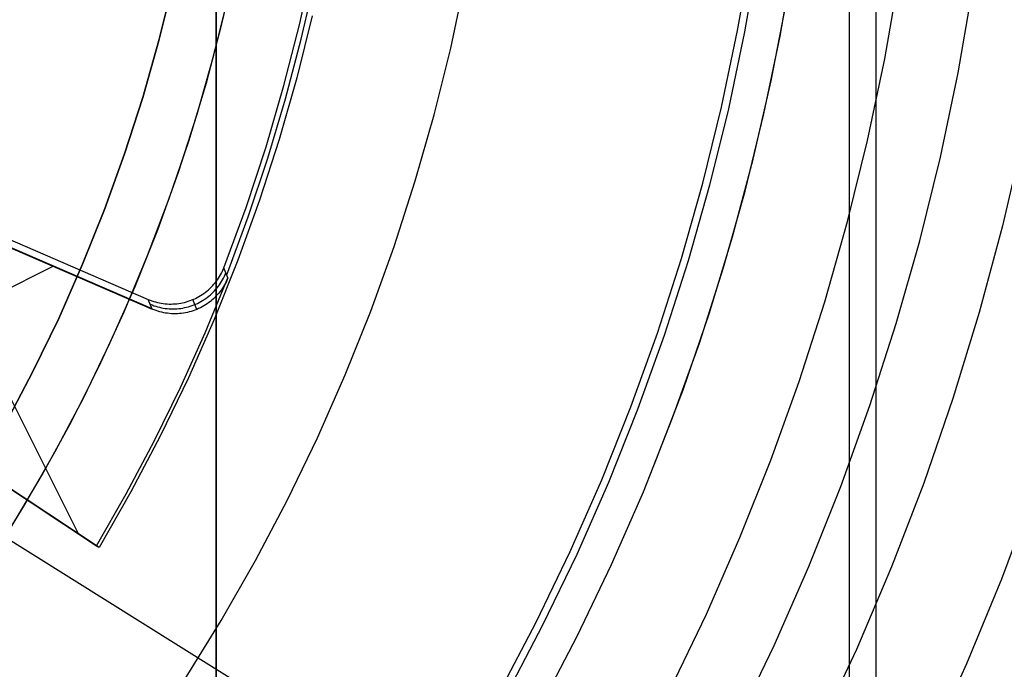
# Model space of a CAD drawing. Header units: millimetres. Extents: x 6038 to 7358, y -8545 to -7225.
# Tile 223 of 256: x 6725 to 6742, y -7903 to -7892. Entities that reach past the tile are written whole.
import ezdxf

# ---------------------------------------------------------------- set-up
doc = ezdxf.new("R2010")
doc.units = ezdxf.units.MM
doc.layers.add('color', color=7, linetype='Continuous')
doc.layers.add('luz', color=7, linetype='Continuous')

msp = doc.modelspace()

# ---------------------------------------------------------------- linework, layer by layer
at = {"color": 7, "true_color": 0xffffff}
for p, q in [((6728.316, -7849.761, 61.793), (6728.316, -7927.252, 79.683)), ((6728.316, -7849.761, 61.793), (6728.316, -7927.252, 79.683)), ((6728.316, -7927.252, 76.249), (6728.316, -7851.729, 58.813)), ((6739.436, -7852.033, 62.317), (6739.436, -7916.645, 77.234)), ((6728.316, -7927.252, 71.961), (6728.316, -7853.459, 54.924)), ((6728.316, -7927.252, 71.961), (6728.316, -7853.459, 54.924)), ((6739.909, -7916.028, 69.37), (6739.909, -7868.978, 58.507)), ((6737.474, -7892.192, 200.6), (6737.711, -7890.836, 200.6)), ((6737.474, -7892.192, 200.6), (6737.711, -7890.836, 200.6)), ((6737.835, -7890.856, 199.6), (6737.597, -7892.216, 199.6)), ((6737.835, -7890.856, 199.6), (6737.597, -7892.216, 199.6)), ((6738.223, -7892.293, 51.1), (6738.461, -7890.919, 51.1)), ((6738.223, -7892.293, 51.1), (6738.461, -7890.919, 51.1)), ((6728.417, -7892.078, 223.059), (6728.655, -7891.035, 223.059)), ((6728.417, -7892.078, 223.059), (6728.655, -7891.035, 223.059)), ((6740.058, -7892.689, 52.515), (6740.31, -7891.243, 52.515)), ((6740.058, -7892.689, 52.515), (6740.31, -7891.243, 52.515)), ((6727.31, -7892.371, 216.059), (6727.56, -7891.362, 216.059)), ((6727.56, -7891.362, 223.059), (6727.31, -7892.371, 223.059)), ((6727.56, -7891.362, 219.559), (6727.31, -7892.371, 219.559)), ((6727.56, -7891.362, 223.059), (6727.31, -7892.371, 223.059)), ((6741.347, -7892.937, 105.1), (6741.607, -7891.446, 105.1)), ((6741.347, -7892.937, 105.1), (6741.607, -7891.446, 105.1)), ((6728.276, -7892.629, 217.559), (6728.534, -7891.586, 217.559)), ((6728.276, -7892.629, 212.059), (6728.534, -7891.587, 212.059)), ((6728.276, -7892.629, 212.059), (6728.534, -7891.587, 212.059)), ((6738.064, -7893.078, 51.1), (6738.333, -7891.692, 51.1)), ((6728.144, -7893.111, 223.059), (6728.417, -7892.078, 223.059)), ((6728.144, -7893.111, 223.059), (6728.417, -7892.078, 223.059)), ((6737.191, -7893.539, 200.6), (6737.474, -7892.192, 200.6)), ((6737.191, -7893.539, 200.6), (6737.474, -7892.192, 200.6)), ((6737.597, -7892.216, 199.6), (6737.313, -7893.567, 199.6)), ((6737.597, -7892.216, 199.6), (6737.313, -7893.567, 199.6)), ((6727.026, -7893.37, 216.059), (6727.31, -7892.371, 216.059)), ((6727.31, -7892.371, 223.059), (6727.026, -7893.37, 223.059)), ((6727.31, -7892.371, 219.559), (6727.026, -7893.37, 219.559)), ((6727.31, -7892.371, 223.059), (6727.026, -7893.37, 223.059)), ((6737.937, -7893.659, 51.1), (6738.223, -7892.293, 51.1)), ((6737.937, -7893.659, 51.1), (6738.223, -7892.293, 51.1)), ((6727.983, -7893.662, 212.059), (6728.276, -7892.629, 212.059)), ((6727.983, -7893.661, 217.559), (6728.276, -7892.629, 217.559)), ((6727.983, -7893.662, 212.059), (6728.276, -7892.629, 212.059)), ((6739.756, -7894.125, 52.515), (6740.058, -7892.689, 52.515)), ((6739.756, -7894.125, 52.515), (6740.058, -7892.689, 52.515)), ((6737.748, -7894.454, 51.1), (6738.064, -7893.078, 51.1)), ((6741.036, -7894.417, 105.1), (6741.347, -7892.937, 105.1)), ((6741.036, -7894.417, 105.1), (6741.347, -7892.937, 105.1)), ((6727.835, -7894.135, 223.059), (6728.144, -7893.111, 223.059)), ((6727.835, -7894.135, 223.059), (6728.144, -7893.111, 223.059)), ((6726.708, -7894.359, 216.059), (6727.026, -7893.37, 216.059)), ((6727.026, -7893.37, 223.059), (6726.708, -7894.359, 223.059)), ((6727.026, -7893.37, 219.559), (6726.708, -7894.359, 219.559)), ((6727.026, -7893.37, 223.059), (6726.708, -7894.359, 223.059)), ((6736.862, -7894.876, 200.6), (6737.191, -7893.539, 200.6)), ((6736.862, -7894.876, 200.6), (6737.191, -7893.539, 200.6)), ((6737.313, -7893.567, 199.6), (6736.983, -7894.908, 199.6)), ((6737.313, -7893.567, 199.6), (6736.983, -7894.908, 199.6)), ((6727.653, -7894.683, 217.559), (6727.983, -7893.661, 217.559)), ((6727.653, -7894.684, 212.059), (6727.983, -7893.662, 212.059)), ((6727.653, -7894.684, 212.059), (6727.983, -7893.662, 212.059)), ((6737.605, -7895.013, 51.1), (6737.937, -7893.659, 51.1)), ((6737.605, -7895.013, 51.1), (6737.937, -7893.659, 51.1)), ((6742.484, -7894.092, 60.689), (6742.128, -7895.627, 60.689)), ((6742.484, -7894.092, 60.689), (6742.128, -7895.627, 60.689)), ((6727.491, -7895.147, 223.059), (6727.835, -7894.135, 223.059)), ((6727.491, -7895.147, 223.059), (6727.835, -7894.135, 223.059)), ((6739.405, -7895.55, 52.515), (6739.756, -7894.125, 52.515)), ((6739.405, -7895.55, 52.515), (6739.756, -7894.125, 52.515)), ((6726.355, -7895.336, 216.059), (6726.708, -7894.359, 216.059)), ((6726.708, -7894.359, 223.059), (6726.355, -7895.336, 223.059)), ((6726.708, -7894.359, 219.559), (6726.355, -7895.336, 219.559)), ((6726.708, -7894.359, 223.059), (6726.355, -7895.336, 223.059)), ((6737.384, -7895.819, 51.1), (6737.748, -7894.454, 51.1)), ((6740.674, -7895.886, 105.1), (6741.036, -7894.417, 105.1)), ((6740.674, -7895.886, 105.1), (6741.036, -7894.417, 105.1)), ((6727.289, -7895.693, 217.559), (6727.653, -7894.683, 217.559)), ((6727.289, -7895.693, 212.059), (6727.653, -7894.684, 212.059)), ((6727.289, -7895.693, 212.059), (6727.653, -7894.684, 212.059)), ((6736.486, -7896.2, 200.6), (6736.862, -7894.876, 200.6)), ((6736.486, -7896.2, 200.6), (6736.862, -7894.876, 200.6)), ((6736.983, -7894.908, 199.6), (6736.606, -7896.237, 199.6)), ((6736.983, -7894.908, 199.6), (6736.606, -7896.237, 199.6)), ((6727.112, -7896.146, 223.059), (6727.491, -7895.147, 223.059)), ((6727.112, -7896.146, 223.059), (6727.491, -7895.147, 223.059)), ((6737.227, -7896.356, 51.1), (6737.605, -7895.013, 51.1)), ((6737.227, -7896.356, 51.1), (6737.605, -7895.013, 51.1)), ((6725.969, -7896.3, 216.059), (6726.355, -7895.336, 216.059)), ((6726.355, -7895.336, 223.059), (6725.969, -7896.3, 223.059)), ((6726.355, -7895.336, 219.559), (6725.969, -7896.3, 219.559)), ((6726.355, -7895.336, 223.059), (6725.969, -7896.3, 223.059)), ((6739.005, -7896.961, 52.515), (6739.405, -7895.55, 52.515)), ((6739.005, -7896.961, 52.515), (6739.405, -7895.55, 52.515)), ((6742.128, -7895.627, 60.689), (6741.719, -7897.148, 60.689)), ((6742.128, -7895.627, 60.689), (6741.719, -7897.148, 60.689)), ((6726.89, -7896.69, 212.059), (6727.289, -7895.693, 212.059)), ((6726.89, -7896.69, 217.559), (6727.289, -7895.693, 217.559)), ((6726.89, -7896.69, 212.059), (6727.289, -7895.693, 212.059)), ((6736.973, -7897.17, 51.1), (6737.384, -7895.819, 51.1)), ((6740.261, -7897.341, 105.1), (6740.674, -7895.886, 105.1)), ((6740.261, -7897.341, 105.1), (6740.674, -7895.886, 105.1)), ((6726.699, -7897.133, 223.059), (6727.112, -7896.146, 223.059)), ((6726.699, -7897.133, 223.059), (6727.112, -7896.146, 223.059)), ((6725.549, -7897.251, 216.059), (6725.969, -7896.3, 216.059)), ((6725.969, -7896.3, 223.059), (6725.549, -7897.251, 223.059)), ((6725.969, -7896.3, 219.559), (6725.549, -7897.251, 219.559)), ((6725.969, -7896.3, 223.059), (6725.549, -7897.251, 223.059)), ((6736.065, -7897.511, 200.6), (6736.486, -7896.2, 200.6)), ((6736.065, -7897.511, 200.6), (6736.486, -7896.2, 200.6)), ((6736.606, -7896.237, 199.6), (6736.184, -7897.551, 199.6)), ((6736.606, -7896.237, 199.6), (6736.184, -7897.551, 199.6)), ((6736.803, -7897.685, 51.1), (6737.227, -7896.356, 51.1)), ((6736.803, -7897.685, 51.1), (6737.227, -7896.356, 51.1)), ((6726.456, -7897.672, 212.059), (6726.89, -7896.69, 212.059)), ((6726.456, -7897.672, 217.559), (6726.89, -7896.69, 217.559)), ((6726.456, -7897.672, 212.059), (6726.89, -7896.69, 212.059)), ((6738.557, -7898.359, 52.515), (6739.005, -7896.961, 52.515)), ((6738.557, -7898.359, 52.515), (6739.005, -7896.961, 52.515)), ((6726.253, -7898.104, 223.059), (6726.699, -7897.133, 223.059)), ((6726.253, -7898.104, 223.059), (6726.699, -7897.133, 223.059)), ((6736.515, -7898.505, 51.1), (6736.973, -7897.17, 51.1)), ((6741.719, -7897.148, 60.689), (6741.257, -7898.655, 60.689)), ((6741.719, -7897.148, 60.689), (6741.257, -7898.655, 60.689)), ((6725.097, -7898.186, 216.059), (6725.549, -7897.251, 216.059)), ((6725.549, -7897.251, 223.059), (6725.097, -7898.186, 223.059)), ((6725.549, -7897.251, 219.559), (6725.097, -7898.186, 219.559)), ((6725.549, -7897.251, 223.059), (6725.097, -7898.186, 223.059)), ((6739.799, -7898.781, 105.1), (6740.261, -7897.341, 105.1)), ((6739.799, -7898.781, 105.1), (6740.261, -7897.341, 105.1)), ((6735.6, -7898.806, 200.6), (6736.065, -7897.511, 200.6)), ((6735.6, -7898.806, 200.6), (6736.065, -7897.511, 200.6)), ((6736.184, -7897.551, 199.6), (6735.717, -7898.851, 199.6)), ((6736.184, -7897.551, 199.6), (6735.717, -7898.851, 199.6)), ((6725.989, -7898.639, 212.059), (6726.456, -7897.672, 212.059)), ((6725.989, -7898.638, 217.559), (6726.456, -7897.672, 217.559)), ((6725.989, -7898.639, 212.059), (6726.456, -7897.672, 212.059)), ((6736.333, -7898.998, 51.1), (6736.803, -7897.685, 51.1)), ((6736.333, -7898.998, 51.1), (6736.803, -7897.685, 51.1)), ((6724.613, -7899.105, 216.059), (6725.097, -7898.186, 216.059)), ((6725.097, -7898.186, 223.059), (6724.613, -7899.105, 223.059)), ((6725.097, -7898.186, 219.559), (6724.613, -7899.105, 219.559)), ((6725.097, -7898.186, 223.059), (6724.613, -7899.105, 223.059)), ((6725.773, -7899.059, 223.059), (6726.253, -7898.104, 223.059)), ((6725.773, -7899.059, 223.059), (6726.253, -7898.104, 223.059)), ((6738.06, -7899.739, 52.515), (6738.557, -7898.359, 52.515)), ((6738.06, -7899.739, 52.515), (6738.557, -7898.359, 52.515)), ((6724.927, -7898.519, 223.059), (6724.927, -7898.519, 216.059)), ((6736.011, -7899.824, 51.1), (6736.515, -7898.505, 51.1)), ((6725.488, -7899.589, 212.059), (6725.989, -7898.639, 212.059)), ((6725.488, -7899.589, 212.059), (6725.989, -7898.639, 212.059)), ((6725.489, -7899.588, 217.559), (6725.989, -7898.638, 217.559)), ((6739.287, -7900.205, 105.1), (6739.799, -7898.781, 105.1)), ((6739.287, -7900.205, 105.1), (6739.799, -7898.781, 105.1)), ((6741.257, -7898.655, 60.689), (6740.743, -7900.144, 60.689)), ((6741.257, -7898.655, 60.689), (6740.743, -7900.144, 60.689)), ((6735.089, -7900.085, 200.6), (6735.6, -7898.806, 200.6)), ((6735.089, -7900.085, 200.6), (6735.6, -7898.806, 200.6)), ((6735.717, -7898.851, 199.6), (6735.205, -7900.133, 199.6)), ((6735.717, -7898.851, 199.6), (6735.205, -7900.133, 199.6)), ((6725.26, -7899.997, 223.059), (6725.773, -7899.059, 223.059)), ((6725.26, -7899.997, 223.059), (6725.773, -7899.059, 223.059)), ((6735.819, -7900.295, 51.1), (6736.333, -7898.998, 51.1)), ((6735.819, -7900.295, 51.1), (6736.333, -7898.998, 51.1)), ((6724.955, -7900.521, 212.059), (6725.488, -7899.589, 212.059)), ((6724.955, -7900.521, 212.059), (6725.488, -7899.589, 212.059)), ((6724.956, -7900.52, 217.559), (6725.489, -7899.588, 217.559)), ((6737.516, -7901.102, 52.515), (6738.06, -7899.739, 52.515)), ((6737.516, -7901.102, 52.515), (6738.06, -7899.739, 52.515)), ((6724.716, -7900.917, 223.059), (6725.26, -7899.997, 223.059)), ((6724.716, -7900.917, 223.059), (6725.26, -7899.997, 223.059)), ((6734.535, -7901.345, 200.6), (6735.089, -7900.085, 200.6)), ((6734.535, -7901.345, 200.6), (6735.089, -7900.085, 200.6)), ((6735.205, -7900.133, 199.6), (6734.649, -7901.397, 199.6)), ((6735.205, -7900.133, 199.6), (6734.649, -7901.397, 199.6)), ((6740.743, -7900.144, 60.689), (6740.178, -7901.614, 60.689)), ((6740.743, -7900.144, 60.689), (6740.178, -7901.614, 60.689)), ((6735.26, -7901.573, 51.1), (6735.819, -7900.295, 51.1)), ((6735.26, -7901.573, 51.1), (6735.819, -7900.295, 51.1)), ((6738.726, -7901.61, 105.1), (6739.287, -7900.205, 105.1)), ((6738.726, -7901.61, 105.1), (6739.287, -7900.205, 105.1)), ((6742.668, -7900.324, 62.1), (6742.107, -7901.832, 62.1)), ((6742.668, -7900.324, 62.1), (6742.107, -7901.832, 62.1)), ((6724.39, -7901.434, 212.059), (6724.955, -7900.521, 212.059)), ((6724.39, -7901.434, 212.059), (6724.955, -7900.521, 212.059)), ((6724.391, -7901.433, 217.559), (6724.956, -7900.52, 217.559)), ((6736.925, -7902.445, 52.515), (6737.516, -7901.102, 52.515)), ((6736.925, -7902.445, 52.515), (6737.516, -7901.102, 52.515)), ((6733.938, -7902.585, 200.6), (6734.535, -7901.345, 200.6)), ((6733.938, -7902.585, 200.6), (6734.535, -7901.345, 200.6)), ((6734.649, -7901.397, 199.6), (6734.05, -7902.641, 199.6)), ((6734.649, -7901.397, 199.6), (6734.05, -7902.641, 199.6)), ((6734.658, -7902.831, 51.1), (6735.26, -7901.573, 51.1)), ((6734.658, -7902.831, 51.1), (6735.26, -7901.573, 51.1)), ((6738.117, -7902.994, 105.1), (6738.726, -7901.61, 105.1)), ((6738.117, -7902.994, 105.1), (6738.726, -7901.61, 105.1)), ((6740.178, -7901.614, 60.689), (6739.561, -7903.064, 60.689)), ((6740.178, -7901.614, 60.689), (6739.561, -7903.064, 60.689)), ((6742.107, -7901.832, 62.1), (6741.494, -7903.319, 62.1)), ((6742.107, -7901.832, 62.1), (6741.494, -7903.319, 62.1)), ((6733.298, -7903.804, 200.6), (6733.938, -7902.585, 200.6)), ((6733.298, -7903.804, 200.6), (6733.938, -7902.585, 200.6)), ((6736.289, -7903.767, 52.515), (6736.925, -7902.445, 52.515)), ((6736.289, -7903.767, 52.515), (6736.925, -7902.445, 52.515)), ((6734.05, -7902.641, 199.6), (6733.408, -7903.864, 199.6)), ((6734.05, -7902.641, 199.6), (6733.408, -7903.864, 199.6)), ((6734.013, -7904.068, 51.1), (6734.658, -7902.831, 51.1)), ((6734.013, -7904.068, 51.1), (6734.658, -7902.831, 51.1)), ((6737.461, -7904.357, 105.1), (6738.117, -7902.994, 105.1)), ((6737.461, -7904.357, 105.1), (6738.117, -7902.994, 105.1)), ((6739.561, -7903.064, 60.689), (6738.894, -7904.491, 60.689)), ((6739.561, -7903.064, 60.689), (6738.894, -7904.491, 60.689)), ((6741.494, -7903.319, 62.1), (6740.831, -7904.785, 62.1)), ((6741.494, -7903.319, 62.1), (6740.831, -7904.785, 62.1))]:
    msp.add_line(p, q, dxfattribs=at)
at = {"layer": 'color', "color": 254, "true_color": 0xcad1ee}
for p, q in [((6729.783, -7892.068, 28.2), (6730.022, -7890.969, 28.2)), ((6729.783, -7892.068, 28.2), (6730.022, -7890.969, 28.2)), ((6729.81, -7892.344, 33.4), (6730.05, -7891.284, 33.4)), ((6732.435, -7892.501, 38.6), (6732.686, -7891.319, 38.6)), ((6732.435, -7892.501, 30.3), (6732.686, -7891.319, 30.3)), ((6732.435, -7892.501, 38.6), (6732.686, -7891.319, 38.6)), ((6732.435, -7892.501, 34.45), (6732.686, -7891.319, 34.45)), ((6732.435, -7892.501, 30.3), (6732.686, -7891.319, 30.3)), ((6730, -7891.938, 38.6), (6729.73, -7893.027, 38.6)), ((6730, -7891.938, 38.6), (6729.73, -7893.027, 38.6)), ((6729.506, -7893.158, 28.2), (6729.783, -7892.068, 28.2)), ((6729.506, -7893.158, 28.2), (6729.783, -7892.068, 28.2)), ((6729.535, -7893.395, 33.4), (6729.81, -7892.344, 33.4)), ((6732.144, -7893.674, 38.6), (6732.435, -7892.501, 38.6)), ((6732.144, -7893.674, 30.3), (6732.435, -7892.501, 30.3)), ((6732.144, -7893.674, 38.6), (6732.435, -7892.501, 38.6)), ((6732.144, -7893.674, 34.45), (6732.435, -7892.501, 34.45)), ((6732.144, -7893.674, 30.3), (6732.435, -7892.501, 30.3)), ((6729.73, -7893.027, 38.6), (6729.422, -7894.106, 38.6)), ((6729.73, -7893.027, 38.6), (6729.422, -7894.106, 38.6)), ((6727.193, -7897.084, 35.436), (6718.31, -7893.243, 35.436)), ((6718.36, -7893.127, 28.2), (6727.123, -7896.916, 28.2)), ((6718.36, -7893.127, 28.2), (6727.123, -7896.916, 28.2)), ((6729.192, -7894.237, 28.2), (6729.506, -7893.158, 28.2)), ((6729.192, -7894.237, 28.2), (6729.506, -7893.158, 28.2)), ((6729.225, -7894.436, 33.4), (6729.535, -7893.395, 33.4)), ((6731.813, -7894.836, 38.6), (6732.144, -7893.674, 38.6)), ((6731.813, -7894.836, 30.3), (6732.144, -7893.674, 30.3)), ((6731.813, -7894.836, 38.6), (6732.144, -7893.674, 38.6)), ((6731.813, -7894.836, 34.45), (6732.144, -7893.674, 34.45)), ((6731.813, -7894.836, 30.3), (6732.144, -7893.674, 30.3)), ((6719.78, -7893.882, 35.6), (6727.194, -7897.088, 35.6)), ((6719.78, -7893.882, 35.6), (6727.194, -7897.088, 35.6)), ((6729.422, -7894.106, 38.6), (6729.078, -7895.174, 38.6)), ((6729.422, -7894.106, 38.6), (6729.078, -7895.174, 38.6)), ((6728.84, -7895.305, 28.2), (6729.192, -7894.237, 28.2)), ((6728.84, -7895.305, 28.2), (6729.192, -7894.237, 28.2)), ((6728.88, -7895.466, 33.4), (6729.225, -7894.436, 33.4)), ((6731.442, -7895.986, 38.6), (6731.813, -7894.836, 38.6)), ((6731.442, -7895.986, 30.3), (6731.813, -7894.836, 30.3)), ((6731.442, -7895.986, 38.6), (6731.813, -7894.836, 38.6)), ((6731.442, -7895.986, 34.45), (6731.813, -7894.836, 34.45)), ((6731.442, -7895.986, 30.3), (6731.813, -7894.836, 30.3)), ((6725.896, -7901.033, 35.6), (6723.012, -7895.279, 35.6)), ((6728.452, -7896.36, 28.2), (6728.84, -7895.305, 28.2)), ((6728.452, -7896.36, 28.2), (6728.84, -7895.305, 28.2)), ((6729.078, -7895.174, 38.6), (6728.697, -7896.229, 38.6)), ((6729.078, -7895.174, 38.6), (6728.697, -7896.229, 38.6)), ((6728.501, -7896.484, 33.4), (6728.88, -7895.466, 33.4)), ((6731.032, -7897.122, 38.6), (6731.442, -7895.986, 38.6)), ((6731.032, -7897.122, 30.3), (6731.442, -7895.986, 30.3)), ((6731.032, -7897.122, 38.6), (6731.442, -7895.986, 38.6)), ((6731.032, -7897.122, 34.45), (6731.442, -7895.986, 34.45)), ((6731.032, -7897.122, 30.3), (6731.442, -7895.986, 30.3)), ((6726.259, -7901.273, 38.6), (6718.565, -7896.203, 38.6)), ((6726.259, -7901.273, 38.6), (6718.565, -7896.203, 38.6)), ((6718.587, -7896.218, 37.1), (6726.237, -7901.258, 37.1)), ((6718.609, -7896.232, 35.6), (6726.215, -7901.244, 35.6)), ((6718.609, -7896.232, 35.6), (6726.215, -7901.244, 35.6)), ((6721.652, -7898.237, 35.6), (6725.451, -7896.334, 35.6)), ((6728.697, -7896.229, 38.6), (6728.279, -7897.27, 38.6)), ((6728.697, -7896.229, 38.6), (6728.279, -7897.27, 38.6)), ((6728.439, -7896.392, 28.2), (6728.452, -7896.36, 28.2)), ((6728.439, -7896.392, 28.2), (6728.452, -7896.36, 28.2)), ((6728.522, -7896.536, 35.6), (6728.452, -7896.36, 28.2)), ((6728.522, -7896.536, 35.6), (6728.452, -7896.36, 28.2)), ((6728.122, -7897.506, 35.6), (6728.522, -7896.536, 35.6)), ((6728.122, -7897.506, 35.6), (6728.522, -7896.536, 35.6)), ((6728.358, -7896.543, 28.2), (6728.376, -7896.513, 28.2)), ((6728.358, -7896.543, 28.2), (6728.376, -7896.513, 28.2)), ((6728.376, -7896.513, 28.2), (6728.394, -7896.484, 28.2)), ((6728.376, -7896.513, 28.2), (6728.394, -7896.484, 28.2)), ((6728.394, -7896.484, 28.2), (6728.41, -7896.454, 28.2)), ((6728.394, -7896.484, 28.2), (6728.41, -7896.454, 28.2)), ((6728.41, -7896.454, 28.2), (6728.425, -7896.423, 28.2)), ((6728.41, -7896.454, 28.2), (6728.425, -7896.423, 28.2)), ((6728.425, -7896.423, 28.2), (6728.439, -7896.392, 28.2)), ((6728.425, -7896.423, 28.2), (6728.439, -7896.392, 28.2)), ((6728.445, -7896.541, 31.902), (6728.46, -7896.511, 31.903)), ((6728.46, -7896.511, 31.903), (6728.474, -7896.48, 31.903)), ((6728.474, -7896.48, 31.903), (6728.487, -7896.448, 31.904)), ((6728.522, -7896.536, 35.6), (6728.508, -7896.568, 35.6)), ((6728.522, -7896.536, 35.6), (6728.508, -7896.568, 35.6)), ((6728.205, -7896.726, 28.2), (6728.23, -7896.702, 28.2)), ((6728.205, -7896.726, 28.2), (6728.23, -7896.702, 28.2)), ((6728.23, -7896.702, 28.2), (6728.253, -7896.677, 28.2)), ((6728.23, -7896.702, 28.2), (6728.253, -7896.677, 28.2)), ((6728.253, -7896.677, 28.2), (6728.276, -7896.652, 28.2)), ((6728.253, -7896.677, 28.2), (6728.276, -7896.652, 28.2)), ((6728.276, -7896.652, 28.2), (6728.298, -7896.626, 28.2)), ((6728.276, -7896.652, 28.2), (6728.298, -7896.626, 28.2)), ((6728.298, -7896.626, 28.2), (6728.319, -7896.599, 28.2)), ((6728.298, -7896.626, 28.2), (6728.319, -7896.599, 28.2)), ((6728.311, -7896.739, 31.899), (6728.333, -7896.713, 31.899)), ((6728.319, -7896.599, 28.2), (6728.339, -7896.571, 28.2)), ((6728.319, -7896.599, 28.2), (6728.339, -7896.571, 28.2)), ((6728.333, -7896.713, 31.899), (6728.354, -7896.686, 31.9)), ((6728.339, -7896.571, 28.2), (6728.358, -7896.543, 28.2)), ((6728.339, -7896.571, 28.2), (6728.358, -7896.543, 28.2)), ((6728.354, -7896.686, 31.9), (6728.374, -7896.658, 31.9)), ((6728.374, -7896.658, 31.9), (6728.393, -7896.63, 31.901)), ((6728.393, -7896.63, 31.901), (6728.411, -7896.601, 31.901)), ((6728.411, -7896.601, 31.901), (6728.429, -7896.571, 31.902)), ((6728.444, -7896.692, 35.6), (6728.425, -7896.721, 35.6)), ((6728.444, -7896.692, 35.6), (6728.425, -7896.721, 35.6)), ((6728.429, -7896.571, 31.902), (6728.445, -7896.541, 31.902)), ((6728.462, -7896.662, 35.6), (6728.444, -7896.692, 35.6)), ((6728.462, -7896.662, 35.6), (6728.444, -7896.692, 35.6)), ((6728.478, -7896.631, 35.6), (6728.462, -7896.662, 35.6)), ((6728.478, -7896.631, 35.6), (6728.462, -7896.662, 35.6)), ((6728.494, -7896.6, 35.6), (6728.478, -7896.631, 35.6)), ((6728.494, -7896.6, 35.6), (6728.478, -7896.631, 35.6)), ((6728.508, -7896.568, 35.6), (6728.494, -7896.6, 35.6)), ((6728.508, -7896.568, 35.6), (6728.494, -7896.6, 35.6)), ((6727.952, -7896.9, 28.2), (6727.983, -7896.884, 28.2)), ((6727.952, -7896.9, 28.2), (6727.983, -7896.884, 28.2)), ((6727.983, -7896.884, 28.2), (6728.013, -7896.868, 28.2)), ((6727.983, -7896.884, 28.2), (6728.013, -7896.868, 28.2)), ((6728.013, -7896.868, 28.2), (6728.042, -7896.85, 28.2)), ((6728.013, -7896.868, 28.2), (6728.042, -7896.85, 28.2)), ((6728.042, -7896.85, 28.2), (6728.071, -7896.832, 28.2)), ((6728.042, -7896.85, 28.2), (6728.071, -7896.832, 28.2)), ((6728.071, -7896.832, 28.2), (6728.099, -7896.813, 28.2)), ((6728.071, -7896.832, 28.2), (6728.099, -7896.813, 28.2)), ((6728.099, -7896.813, 28.2), (6728.127, -7896.792, 28.2)), ((6728.099, -7896.813, 28.2), (6728.127, -7896.792, 28.2)), ((6728.127, -7896.792, 28.2), (6728.154, -7896.771, 28.2)), ((6728.127, -7896.792, 28.2), (6728.154, -7896.771, 28.2)), ((6728.134, -7896.899, 31.897), (6728.162, -7896.879, 31.897)), ((6728.154, -7896.771, 28.2), (6728.18, -7896.749, 28.2)), ((6728.154, -7896.771, 28.2), (6728.18, -7896.749, 28.2)), ((6728.162, -7896.879, 31.897), (6728.189, -7896.858, 31.897)), ((6728.18, -7896.749, 28.2), (6728.205, -7896.726, 28.2)), ((6728.18, -7896.749, 28.2), (6728.205, -7896.726, 28.2)), ((6728.189, -7896.858, 31.897), (6728.215, -7896.836, 31.898)), ((6728.215, -7896.836, 31.898), (6728.24, -7896.813, 31.898)), ((6728.24, -7896.813, 31.898), (6728.264, -7896.789, 31.898)), ((6728.264, -7896.789, 31.898), (6728.288, -7896.764, 31.898)), ((6728.293, -7896.882, 35.6), (6728.268, -7896.906, 35.6)), ((6728.293, -7896.882, 35.6), (6728.268, -7896.906, 35.6)), ((6728.288, -7896.764, 31.898), (6728.311, -7896.739, 31.899)), ((6728.317, -7896.857, 35.6), (6728.293, -7896.882, 35.6)), ((6728.317, -7896.857, 35.6), (6728.293, -7896.882, 35.6)), ((6728.341, -7896.832, 35.6), (6728.317, -7896.857, 35.6)), ((6728.341, -7896.832, 35.6), (6728.317, -7896.857, 35.6)), ((6728.363, -7896.805, 35.6), (6728.341, -7896.832, 35.6)), ((6728.363, -7896.805, 35.6), (6728.341, -7896.832, 35.6)), ((6728.385, -7896.778, 35.6), (6728.363, -7896.805, 35.6)), ((6728.385, -7896.778, 35.6), (6728.363, -7896.805, 35.6)), ((6728.406, -7896.75, 35.6), (6728.385, -7896.778, 35.6)), ((6728.406, -7896.75, 35.6), (6728.385, -7896.778, 35.6)), ((6728.425, -7896.721, 35.6), (6728.406, -7896.75, 35.6)), ((6728.425, -7896.721, 35.6), (6728.406, -7896.75, 35.6)), ((6727.123, -7896.916, 28.2), (6727.154, -7896.929, 28.2)), ((6727.194, -7897.088, 35.6), (6727.123, -7896.916, 28.2)), ((6727.123, -7896.916, 28.2), (6727.154, -7896.929, 28.2)), ((6727.194, -7897.088, 35.6), (6727.123, -7896.916, 28.2)), ((6727.154, -7896.929, 28.2), (6727.187, -7896.941, 28.2)), ((6727.154, -7896.929, 28.2), (6727.187, -7896.941, 28.2)), ((6727.159, -7897.002, 31.904), (6727.19, -7897.015, 31.903)), ((6727.187, -7896.941, 28.2), (6727.219, -7896.952, 28.2)), ((6727.187, -7896.941, 28.2), (6727.219, -7896.952, 28.2)), ((6727.19, -7897.015, 31.903), (6727.222, -7897.027, 31.903)), ((6727.219, -7896.952, 28.2), (6727.252, -7896.961, 28.2)), ((6727.219, -7896.952, 28.2), (6727.252, -7896.961, 28.2)), ((6727.222, -7897.027, 31.903), (6727.255, -7897.038, 31.902)), ((6727.252, -7896.961, 28.2), (6727.285, -7896.97, 28.2)), ((6727.252, -7896.961, 28.2), (6727.285, -7896.97, 28.2)), ((6727.255, -7897.038, 31.902), (6727.287, -7897.047, 31.902)), ((6727.285, -7896.97, 28.2), (6727.318, -7896.978, 28.2)), ((6727.285, -7896.97, 28.2), (6727.318, -7896.978, 28.2)), ((6727.287, -7897.047, 31.902), (6727.321, -7897.056, 31.901)), ((6727.318, -7896.978, 28.2), (6727.352, -7896.984, 28.2)), ((6727.318, -7896.978, 28.2), (6727.352, -7896.984, 28.2)), ((6727.321, -7897.056, 31.901), (6727.354, -7897.063, 31.901)), ((6727.352, -7896.984, 28.2), (6727.386, -7896.989, 28.2)), ((6727.352, -7896.984, 28.2), (6727.386, -7896.989, 28.2)), ((6727.386, -7896.989, 28.2), (6727.42, -7896.993, 28.2)), ((6727.386, -7896.989, 28.2), (6727.42, -7896.993, 28.2)), ((6727.42, -7896.993, 28.2), (6727.454, -7896.996, 28.2)), ((6727.42, -7896.993, 28.2), (6727.454, -7896.996, 28.2)), ((6727.454, -7896.996, 28.2), (6727.488, -7896.998, 28.2)), ((6727.454, -7896.996, 28.2), (6727.488, -7896.998, 28.2)), ((6727.488, -7896.998, 28.2), (6727.522, -7896.998, 28.2)), ((6727.488, -7896.998, 28.2), (6727.522, -7896.998, 28.2)), ((6727.522, -7896.998, 28.2), (6727.556, -7896.997, 28.2)), ((6727.522, -7896.998, 28.2), (6727.556, -7896.997, 28.2)), ((6727.556, -7896.997, 28.2), (6727.591, -7896.996, 28.2)), ((6727.556, -7896.997, 28.2), (6727.591, -7896.996, 28.2)), ((6727.591, -7896.996, 28.2), (6727.625, -7896.992, 28.2)), ((6727.591, -7896.996, 28.2), (6727.625, -7896.992, 28.2)), ((6727.625, -7896.992, 28.2), (6727.659, -7896.988, 28.2)), ((6727.625, -7896.992, 28.2), (6727.659, -7896.988, 28.2)), ((6727.659, -7896.988, 28.2), (6727.692, -7896.983, 28.2)), ((6727.659, -7896.988, 28.2), (6727.692, -7896.983, 28.2)), ((6727.692, -7896.983, 28.2), (6727.726, -7896.976, 28.2)), ((6727.692, -7896.983, 28.2), (6727.726, -7896.976, 28.2)), ((6727.726, -7896.976, 28.2), (6727.759, -7896.969, 28.2)), ((6727.726, -7896.976, 28.2), (6727.759, -7896.969, 28.2)), ((6727.759, -7896.969, 28.2), (6727.792, -7896.96, 28.2)), ((6727.759, -7896.969, 28.2), (6727.792, -7896.96, 28.2)), ((6727.761, -7897.062, 31.897), (6727.794, -7897.055, 31.897)), ((6727.792, -7896.96, 28.2), (6727.825, -7896.95, 28.2)), ((6727.792, -7896.96, 28.2), (6727.825, -7896.95, 28.2)), ((6727.794, -7897.055, 31.897), (6727.827, -7897.046, 31.896)), ((6727.825, -7896.95, 28.2), (6727.858, -7896.939, 28.2)), ((6727.825, -7896.95, 28.2), (6727.858, -7896.939, 28.2)), ((6727.827, -7897.046, 31.896), (6727.86, -7897.036, 31.896)), ((6727.858, -7896.939, 28.2), (6727.89, -7896.927, 28.2)), ((6727.858, -7896.939, 28.2), (6727.89, -7896.927, 28.2)), ((6727.86, -7897.036, 31.896), (6727.893, -7897.025, 31.896)), ((6727.89, -7896.927, 28.2), (6727.921, -7896.914, 28.2)), ((6727.89, -7896.927, 28.2), (6727.921, -7896.914, 28.2)), ((6727.893, -7897.025, 31.896), (6727.924, -7897.013, 31.896)), ((6727.975, -7897.093, 35.6), (6727.905, -7896.921, 28.2)), ((6727.921, -7896.914, 28.2), (6727.952, -7896.9, 28.2)), ((6727.921, -7896.914, 28.2), (6727.952, -7896.9, 28.2)), ((6727.924, -7897.013, 31.896), (6727.956, -7897, 31.896)), ((6727.956, -7897, 31.896), (6727.987, -7896.986, 31.896)), ((6727.987, -7896.986, 31.896), (6728.018, -7896.971, 31.896)), ((6728.018, -7896.971, 31.896), (6728.048, -7896.954, 31.896)), ((6728.069, -7897.048, 35.6), (6728.039, -7897.064, 35.6)), ((6728.069, -7897.048, 35.6), (6728.039, -7897.064, 35.6)), ((6728.048, -7896.954, 31.896), (6728.077, -7896.937, 31.897)), ((6728.1, -7897.031, 35.6), (6728.069, -7897.048, 35.6)), ((6728.1, -7897.031, 35.6), (6728.069, -7897.048, 35.6)), ((6728.077, -7896.937, 31.897), (6728.106, -7896.919, 31.897)), ((6728.129, -7897.012, 35.6), (6728.1, -7897.031, 35.6)), ((6728.129, -7897.012, 35.6), (6728.1, -7897.031, 35.6)), ((6728.106, -7896.919, 31.897), (6728.134, -7896.899, 31.897)), ((6728.159, -7896.993, 35.6), (6728.129, -7897.012, 35.6)), ((6728.159, -7896.993, 35.6), (6728.129, -7897.012, 35.6)), ((6728.187, -7896.973, 35.6), (6728.159, -7896.993, 35.6)), ((6728.187, -7896.973, 35.6), (6728.159, -7896.993, 35.6)), ((6728.215, -7896.952, 35.6), (6728.187, -7896.973, 35.6)), ((6728.215, -7896.952, 35.6), (6728.187, -7896.973, 35.6)), ((6728.241, -7896.929, 35.6), (6728.215, -7896.952, 35.6)), ((6728.241, -7896.929, 35.6), (6728.215, -7896.952, 35.6)), ((6728.268, -7896.906, 35.6), (6728.241, -7896.929, 35.6)), ((6728.268, -7896.906, 35.6), (6728.241, -7896.929, 35.6)), ((6727.227, -7897.101, 35.6), (6727.194, -7897.088, 35.6)), ((6727.227, -7897.101, 35.6), (6727.194, -7897.088, 35.6)), ((6727.259, -7897.113, 35.6), (6727.227, -7897.101, 35.6)), ((6727.259, -7897.113, 35.6), (6727.227, -7897.101, 35.6)), ((6727.292, -7897.124, 35.6), (6727.259, -7897.113, 35.6)), ((6727.292, -7897.124, 35.6), (6727.259, -7897.113, 35.6)), ((6727.326, -7897.134, 35.6), (6727.292, -7897.124, 35.6)), ((6727.326, -7897.134, 35.6), (6727.292, -7897.124, 35.6)), ((6727.36, -7897.143, 35.6), (6727.326, -7897.134, 35.6)), ((6727.36, -7897.143, 35.6), (6727.326, -7897.134, 35.6)), ((6727.354, -7897.063, 31.901), (6727.387, -7897.07, 31.9)), ((6727.394, -7897.15, 35.6), (6727.36, -7897.143, 35.6)), ((6727.394, -7897.15, 35.6), (6727.36, -7897.143, 35.6)), ((6727.387, -7897.07, 31.9), (6727.421, -7897.075, 31.9)), ((6727.428, -7897.156, 35.6), (6727.394, -7897.15, 35.6)), ((6727.428, -7897.156, 35.6), (6727.394, -7897.15, 35.6)), ((6727.421, -7897.075, 31.9), (6727.455, -7897.079, 31.899)), ((6727.463, -7897.161, 35.6), (6727.428, -7897.156, 35.6)), ((6727.463, -7897.161, 35.6), (6727.428, -7897.156, 35.6)), ((6727.455, -7897.079, 31.899), (6727.489, -7897.082, 31.899)), ((6727.497, -7897.165, 35.6), (6727.463, -7897.161, 35.6)), ((6727.497, -7897.165, 35.6), (6727.463, -7897.161, 35.6)), ((6727.489, -7897.082, 31.899), (6727.523, -7897.083, 31.898)), ((6727.532, -7897.168, 35.6), (6727.497, -7897.165, 35.6)), ((6727.532, -7897.168, 35.6), (6727.497, -7897.165, 35.6)), ((6727.523, -7897.083, 31.898), (6727.558, -7897.084, 31.898)), ((6727.567, -7897.169, 35.6), (6727.532, -7897.168, 35.6)), ((6727.567, -7897.169, 35.6), (6727.532, -7897.168, 35.6)), ((6727.558, -7897.084, 31.898), (6727.592, -7897.083, 31.898)), ((6727.602, -7897.17, 35.6), (6727.567, -7897.169, 35.6)), ((6727.602, -7897.17, 35.6), (6727.567, -7897.169, 35.6)), ((6727.592, -7897.083, 31.898), (6727.626, -7897.081, 31.898)), ((6727.637, -7897.169, 35.6), (6727.602, -7897.17, 35.6)), ((6727.637, -7897.169, 35.6), (6727.602, -7897.17, 35.6)), ((6727.626, -7897.081, 31.898), (6727.66, -7897.078, 31.897)), ((6727.671, -7897.166, 35.6), (6727.637, -7897.169, 35.6)), ((6727.671, -7897.166, 35.6), (6727.637, -7897.169, 35.6)), ((6727.66, -7897.078, 31.897), (6727.694, -7897.074, 31.897)), ((6727.706, -7897.163, 35.6), (6727.671, -7897.166, 35.6)), ((6727.706, -7897.163, 35.6), (6727.671, -7897.166, 35.6)), ((6727.694, -7897.074, 31.897), (6727.728, -7897.069, 31.897)), ((6727.741, -7897.158, 35.6), (6727.706, -7897.163, 35.6)), ((6727.741, -7897.158, 35.6), (6727.706, -7897.163, 35.6)), ((6727.728, -7897.069, 31.897), (6727.761, -7897.062, 31.897)), ((6727.775, -7897.153, 35.6), (6727.741, -7897.158, 35.6)), ((6727.775, -7897.153, 35.6), (6727.741, -7897.158, 35.6)), ((6727.809, -7897.146, 35.6), (6727.775, -7897.153, 35.6)), ((6727.809, -7897.146, 35.6), (6727.775, -7897.153, 35.6)), ((6727.843, -7897.137, 35.6), (6727.809, -7897.146, 35.6)), ((6727.843, -7897.137, 35.6), (6727.809, -7897.146, 35.6)), ((6727.877, -7897.128, 35.6), (6727.843, -7897.137, 35.6)), ((6727.877, -7897.128, 35.6), (6727.843, -7897.137, 35.6)), ((6727.91, -7897.118, 35.6), (6727.877, -7897.128, 35.6)), ((6727.91, -7897.118, 35.6), (6727.877, -7897.128, 35.6)), ((6727.943, -7897.106, 35.6), (6727.91, -7897.118, 35.6)), ((6727.943, -7897.106, 35.6), (6727.91, -7897.118, 35.6)), ((6727.975, -7897.093, 35.6), (6727.943, -7897.106, 35.6)), ((6727.975, -7897.093, 35.6), (6727.943, -7897.106, 35.6)), ((6728.007, -7897.079, 35.6), (6727.975, -7897.093, 35.6)), ((6728.007, -7897.079, 35.6), (6727.975, -7897.093, 35.6)), ((6728.039, -7897.064, 35.6), (6728.007, -7897.079, 35.6)), ((6728.039, -7897.064, 35.6), (6728.007, -7897.079, 35.6)), ((6730.582, -7898.244, 38.6), (6731.032, -7897.122, 38.6)), ((6730.582, -7898.244, 30.3), (6731.032, -7897.122, 30.3)), ((6730.582, -7898.244, 38.6), (6731.032, -7897.122, 38.6)), ((6730.582, -7898.244, 34.45), (6731.032, -7897.122, 34.45)), ((6730.582, -7898.244, 30.3), (6731.032, -7897.122, 30.3)), ((6728.279, -7897.27, 38.6), (6727.827, -7898.296, 38.6)), ((6728.279, -7897.27, 38.6), (6727.827, -7898.296, 38.6)), ((6727.691, -7898.463, 35.6), (6728.122, -7897.506, 35.6)), ((6727.691, -7898.463, 35.6), (6728.122, -7897.506, 35.6)), ((6730.094, -7899.349, 38.6), (6730.582, -7898.244, 38.6)), ((6730.094, -7899.349, 30.3), (6730.582, -7898.244, 30.3)), ((6730.094, -7899.349, 38.6), (6730.582, -7898.244, 38.6)), ((6730.094, -7899.349, 34.45), (6730.582, -7898.244, 34.45)), ((6730.094, -7899.349, 30.3), (6730.582, -7898.244, 30.3)), ((6727.827, -7898.296, 38.6), (6727.338, -7899.306, 38.6)), ((6727.827, -7898.296, 38.6), (6727.338, -7899.306, 38.6)), ((6727.229, -7899.406, 35.6), (6727.691, -7898.463, 35.6)), ((6727.229, -7899.406, 35.6), (6727.691, -7898.463, 35.6)), ((6727.338, -7899.306, 38.6), (6726.816, -7900.299, 38.6)), ((6727.338, -7899.306, 38.6), (6726.816, -7900.299, 38.6)), ((6726.737, -7900.333, 35.6), (6727.229, -7899.406, 35.6)), ((6726.737, -7900.333, 35.6), (6727.229, -7899.406, 35.6)), ((6729.568, -7900.437, 38.6), (6730.094, -7899.349, 38.6)), ((6729.568, -7900.437, 30.3), (6730.094, -7899.349, 30.3)), ((6729.568, -7900.437, 38.6), (6730.094, -7899.349, 38.6)), ((6729.568, -7900.437, 34.45), (6730.094, -7899.349, 34.45)), ((6729.568, -7900.437, 30.3), (6730.094, -7899.349, 30.3)), ((6726.215, -7901.244, 35.6), (6726.737, -7900.333, 35.6)), ((6726.215, -7901.244, 35.6), (6726.737, -7900.333, 35.6)), ((6726.816, -7900.299, 38.6), (6726.259, -7901.273, 38.6)), ((6726.816, -7900.299, 38.6), (6726.259, -7901.273, 38.6)), ((6729.005, -7901.506, 38.6), (6729.568, -7900.437, 38.6)), ((6729.005, -7901.506, 30.3), (6729.568, -7900.437, 30.3)), ((6729.005, -7901.506, 38.6), (6729.568, -7900.437, 38.6)), ((6729.005, -7901.506, 34.45), (6729.568, -7900.437, 34.45)), ((6729.005, -7901.506, 30.3), (6729.568, -7900.437, 30.3)), ((6726.259, -7901.273, 38.6), (6726.215, -7901.244, 35.6)), ((6726.259, -7901.273, 38.6), (6726.215, -7901.244, 35.6)), ((6728.405, -7902.555, 38.6), (6729.005, -7901.506, 38.6)), ((6728.405, -7902.555, 30.3), (6729.005, -7901.506, 30.3)), ((6728.405, -7902.555, 38.6), (6729.005, -7901.506, 38.6)), ((6728.405, -7902.555, 34.45), (6729.005, -7901.506, 34.45)), ((6728.405, -7902.555, 30.3), (6729.005, -7901.506, 30.3)), ((6727.77, -7903.582, 38.6), (6728.405, -7902.555, 38.6)), ((6727.77, -7903.582, 30.3), (6728.405, -7902.555, 30.3)), ((6727.77, -7903.582, 38.6), (6728.405, -7902.555, 38.6)), ((6727.77, -7903.582, 34.45), (6728.405, -7902.555, 34.45)), ((6727.77, -7903.582, 30.3), (6728.405, -7902.555, 30.3))]:
    msp.add_line(p, q, dxfattribs=at)
at = {"layer": 'luz', "color": 254, "true_color": 0xcad1ee}
for p, q in [((6571.275, -7805.29, -34.05), (6825.358, -7964.043, -34.05)), ((6571.275, -7805.29, -32.55), (6825.358, -7964.043, -32.55))]:
    msp.add_line(p, q, dxfattribs=at)

doc.saveas('drawing.dxf')
